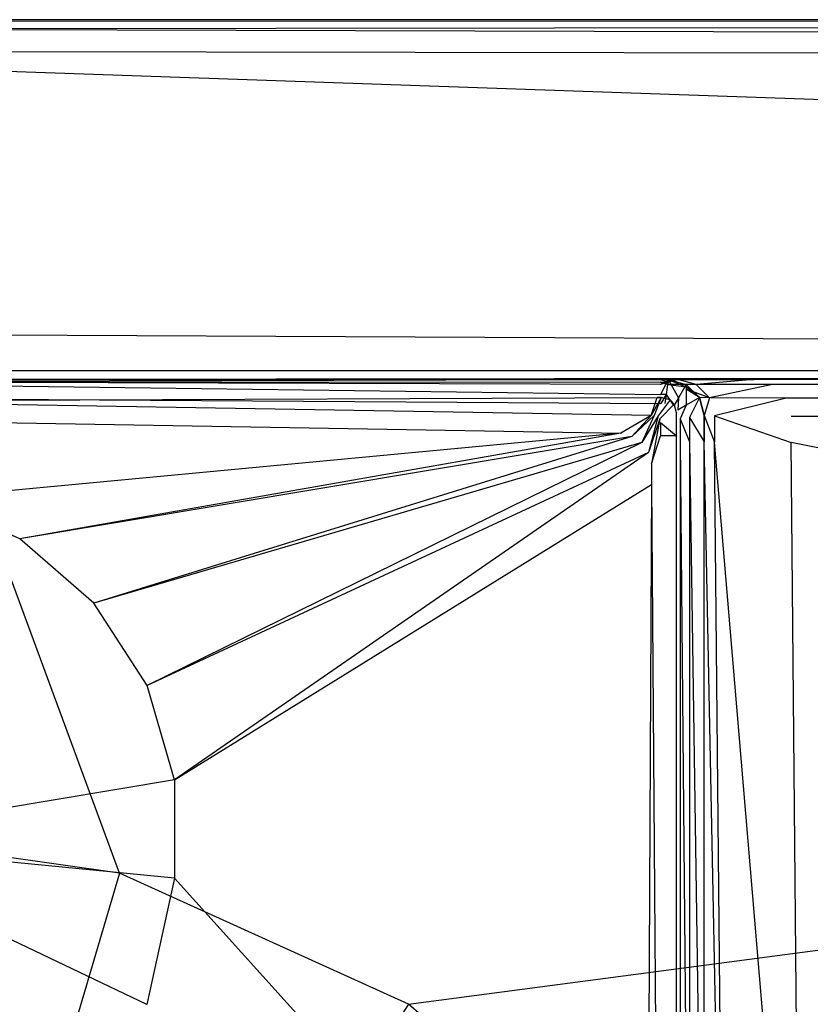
# Model space of a CAD drawing. Extents: x 0 to 1.8, y -0.9 to 0.
# Tile 6 of 8: x 0.92 to 1.01, y -0.11 to 0. Entities that reach past the tile are written whole.
import ezdxf

# ---------------------------------------------------------------- set-up
doc = ezdxf.new("R2010")
doc.units = 0
doc.layers.add('L0_WANNE_N_UDA1890ARA215V___0__', color=7, linetype='CONTINUOUS')
doc.layers.add('L1_ABDCKG_ABLAUF_N_UDA1890ARA21', color=7, linetype='CONTINUOUS')

msp = doc.modelspace()

# ---------------------------------------------------------------- linework, layer by layer
at = {"layer": 'L0_WANNE_N_UDA1890ARA215V___0__', "color": 8}
for points, invisible_edges in [([(0.9, 0, 0.000703), (1.790212, 0), (0.9, 0), (0.9, 0, 0.000703)], 13), ([(1.790212, 0), (0.9, 0, 0.000703), (1.790235, 0, 0.000751), (1.790212, 0)], 14), ([(1.790212, 0), (0.9, -0.000161), (0.9, 0), (1.790212, 0)], 13), ([(0.9, -0.000161), (1.790212, 0), (1.789571, -0.00017), (0.9, -0.000161)], 14), ([(0.9, 0, 0.009683), (1.790235, 0, 0.000751), (0.9, 0, 0.000703), (0.9, 0, 0.009683)], 13), ([(1.790235, 0, 0.000751), (0.9, 0, 0.009683), (1.790528, 0, 0.010344), (1.790235, 0, 0.000751)], 14), ([(0.9, -0.001023, 0.013975), (1.790564, 0, 0.0115), (0.9, 0, 0.0115), (0.9, -0.001023, 0.013975)], 13), ([(1.790564, 0, 0.0115), (0.9, -0.001023, 0.013975), (1.790428, -0.001035, 0.013975), (1.790564, 0, 0.0115)], 14), ([(0.9, 0, 0.0115), (1.790528, 0, 0.010344), (0.9, 0, 0.009683), (0.9, 0, 0.0115)], 13), ([(1.790528, 0, 0.010344), (0.9, 0, 0.0115), (1.790564, 0, 0.0115), (1.790528, 0, 0.010344)], 14), ([(0.9, -0.000161), (0.934876, -0.094674), (0.9, -0.08969), (0.9, -0.000161)], 13), ([(0.934876, -0.094674), (0.9, -0.000161), (1.789571, -0.00017), (0.934876, -0.094674)], 14), ([(1.790105, -0.003494, 0.015), (0.9, -0.001023, 0.013975), (0.9, -0.003494, 0.015), (1.790105, -0.003494, 0.015)], 13), ([(0.9, -0.001023, 0.013975), (1.790105, -0.003494, 0.015), (1.790428, -0.001035, 0.013975), (0.9, -0.001023, 0.013975)], 14), ([(1.789571, -0.00017), (0.966926, -0.109224), (0.934876, -0.094674), (1.789571, -0.00017)], 13), ([(0.966926, -0.109224), (1.789571, -0.00017), (1.793384, -0.000196), (0.966926, -0.109224)], 14), ([(1.793384, -0.000196), (0.993555, -0.13216), (0.966926, -0.109224), (1.793384, -0.000196)], 13), ([(0.993555, -0.13216), (1.793384, -0.000196), (1.796439, -0.001038), (0.993555, -0.13216)], 14), ([(1.796439, -0.001038), (1.012604, -0.161625), (0.993555, -0.13216), (1.796439, -0.001038)], 13), ([(1.788574, -0.00491, 0.015), (0.9, -0.003494, 0.015), (0.9, -0.00491, 0.015), (1.788574, -0.00491, 0.015)], 13), ([(0.9, -0.003494, 0.015), (1.788574, -0.00491, 0.015), (1.790105, -0.003494, 0.015), (0.9, -0.003494, 0.015)], 14), ([(1.756208, -0.034869, 0.015), (0.9, -0.00491, 0.015), (0.9, -0.034869, 0.015), (1.756208, -0.034869, 0.015)], 13), ([(0.9, -0.00491, 0.015), (1.756208, -0.034869, 0.015), (1.788574, -0.00491, 0.015), (0.9, -0.00491, 0.015)], 14), ([(1.750741, -0.03886, 0.015), (0.9, -0.034869, 0.015), (0.9, -0.038963, 0.015), (1.750741, -0.03886, 0.015)], 13), ([(0.9, -0.034869, 0.015), (1.750741, -0.03886, 0.015), (1.756208, -0.034869, 0.015), (0.9, -0.034869, 0.015)], 14), ([(1.750741, -0.03886, 0.015), (0.9, -0.039929, 0.014301), (1.708106, -0.039562, 0.014861), (1.750741, -0.03886, 0.015)], 14), ([(1.750741, -0.03886, 0.015), (0.9, -0.038963, 0.015), (0.9, -0.039929, 0.014301), (1.750741, -0.03886, 0.015)], 14), ([(1.708106, -0.039562, 0.014861), (0.9, -0.039929, 0.012843), (1.66963, -0.039628, 0.01323), (1.708106, -0.039562, 0.014861)], 14), ([(1.708106, -0.039562, 0.014861), (0.9, -0.039929, 0.014301), (0.9, -0.039929, 0.012843), (1.708106, -0.039562, 0.014861)], 14), ([(1.66963, -0.039628, 0.01323), (0.9, -0.039929, 0.007258), (1.004318, -0.039915, 0.00671), (1.66963, -0.039628, 0.01323)], 14), ([(1.66963, -0.039628, 0.01323), (0.9, -0.039929, 0.012843), (0.9, -0.039929, 0.007258), (1.66963, -0.039628, 0.01323)], 14), ([(1.004318, -0.039915, 0.00671), (0.9, -0.039929, 0.006197), (0.995963, -0.039929, 0.005797), (1.004318, -0.039915, 0.00671)], 13), ([(0.9, -0.039929, 0.006197), (1.004318, -0.039915, 0.00671), (0.9, -0.039929, 0.007258), (0.9, -0.039929, 0.006197)], 14), ([(0.9, -0.040328, 0.001492), (0.994909, -0.041576, 0.001841), (0.994906, -0.039929, 0.001492), (0.9, -0.040328, 0.001492)], 14), ([(0.995963, -0.039929, 0.005797), (0.9, -0.040203, 0.004004), (0.994906, -0.04047, 0.00458), (0.995963, -0.039929, 0.005797)], 14), ([(0.9, -0.039929, 0.006197), (0.9, -0.040203, 0.004004), (0.995963, -0.039929, 0.005797), (0.9, -0.039929, 0.006197)], 14), ([(0.9, -0.040265, 0.003046), (0.9, -0.040328, 0.001492), (0.994906, -0.039929, 0.001492), (0.9, -0.040265, 0.003046)], 14), ([(0.994906, -0.040199, 0.003334), (0.9, -0.040265, 0.003046), (0.994906, -0.039929, 0.001492), (0.994906, -0.040199, 0.003334)], 14), ([(0.9, -0.040203, 0.004004), (0.9, -0.040265, 0.003046), (0.994906, -0.040199, 0.003334), (0.9, -0.040203, 0.004004)], 14), ([(0.994906, -0.04047, 0.00458), (0.9, -0.040203, 0.004004), (0.994906, -0.040199, 0.003334), (0.994906, -0.04047, 0.00458)], 14), ([(0.994909, -0.041576, 0.001841), (0.9, -0.040328, 0.001492), (0.9, -0.041975, 0.001841), (0.994909, -0.041576, 0.001841)], 13), ([(0.994909, -0.041576, 0.001841), (0.995731, -0.039929, 0.001492), (0.994906, -0.039929, 0.001492), (0.994909, -0.041576, 0.001841)], 13), ([(0.996823, -0.039929, 0.005149), (0.994906, -0.04047, 0.00458), (0.995731, -0.04047, 0.00458), (0.996823, -0.039929, 0.005149)], 14), ([(0.995963, -0.039929, 0.005797), (0.994906, -0.04047, 0.00458), (0.996823, -0.039929, 0.005149), (0.995963, -0.039929, 0.005797)], 14), ([(0.995731, -0.040199, 0.003334), (0.994906, -0.039929, 0.001492), (0.995731, -0.039929, 0.001492), (0.995731, -0.040199, 0.003334)], 13), ([(0.994906, -0.039929, 0.001492), (0.995731, -0.040199, 0.003334), (0.994906, -0.040199, 0.003334), (0.994906, -0.039929, 0.001492)], 14), ([(0.995731, -0.04047, 0.00458), (0.994906, -0.040199, 0.003334), (0.995731, -0.040199, 0.003334), (0.995731, -0.04047, 0.00458)], 13), ([(0.994906, -0.040199, 0.003334), (0.995731, -0.04047, 0.00458), (0.994906, -0.04047, 0.00458), (0.994906, -0.040199, 0.003334)], 14), ([(0.995731, -0.039929, 0.001492), (0.994909, -0.041576, 0.001841), (0.995513, -0.041576, 0.001841), (0.995731, -0.039929, 0.001492)], 14), ([(0.996882, -0.041941, 0.001841), (0.995731, -0.039929, 0.001492), (0.995513, -0.041576, 0.001841), (0.996882, -0.041941, 0.001841)], 13), ([(0.995731, -0.039929, 0.001492), (0.996882, -0.041941, 0.001841), (0.99774, -0.040464, 0.001492), (0.995731, -0.039929, 0.001492)], 14), ([(0.99774, -0.040734, 0.003346), (0.995731, -0.039929, 0.001492), (0.99774, -0.040464, 0.001492), (0.99774, -0.040734, 0.003346)], 13), ([(0.995731, -0.039929, 0.001492), (0.99774, -0.040734, 0.003346), (0.995731, -0.040199, 0.003334), (0.995731, -0.039929, 0.001492)], 14), ([(0.998848, -0.040468, 0.004761), (0.996823, -0.039929, 0.005149), (0.995731, -0.04047, 0.00458), (0.998848, -0.040468, 0.004761)], 14), ([(0.99774, -0.040734, 0.003346), (0.995731, -0.04047, 0.00458), (0.995731, -0.040199, 0.003334), (0.99774, -0.040734, 0.003346)], 13), ([(0.995963, -0.039929, 0.005797), (1.005259, -0.039929, 0.005528), (1.004318, -0.039915, 0.00671), (0.995963, -0.039929, 0.005797)], 14), ([(1.005259, -0.039929, 0.005528), (0.995963, -0.039929, 0.005797), (0.996823, -0.039929, 0.005149), (1.005259, -0.039929, 0.005528)], 13), ([(0.998848, -0.040468, 0.004761), (1.005259, -0.039929, 0.005528), (0.996823, -0.039929, 0.005149), (0.998848, -0.040468, 0.004761)], 13), ([(1.005259, -0.039929, 0.005528), (0.998848, -0.040468, 0.004761), (1.007319, -0.040478, 0.005156), (1.005259, -0.039929, 0.005528)], 14), ([(1.672175, -0.039929, 0.013113), (1.66963, -0.039628, 0.01323), (1.004318, -0.039915, 0.00671), (1.672175, -0.039929, 0.013113)], 14), ([(1.672175, -0.039929, 0.013113), (1.004318, -0.039915, 0.00671), (1.005259, -0.039929, 0.005528), (1.672175, -0.039929, 0.013113)], 14), ([(1.674955, -0.040669, 0.013045), (1.005259, -0.039929, 0.005528), (1.007319, -0.040478, 0.005156), (1.674955, -0.040669, 0.013045)], 14), ([(1.674955, -0.040669, 0.013045), (1.672175, -0.039929, 0.013113), (1.005259, -0.039929, 0.005528), (1.674955, -0.040669, 0.013045)], 14), ([(0.998848, -0.040468, 0.004761), (0.995731, -0.04047, 0.00458), (0.99774, -0.041005, 0.004597), (0.998848, -0.040468, 0.004761)], 14), ([(0.995731, -0.04047, 0.00458), (0.99774, -0.040734, 0.003346), (0.99774, -0.041005, 0.004597), (0.995731, -0.04047, 0.00458)], 14), ([(0.997724, -0.042778, 0.001841), (0.99774, -0.040464, 0.001492), (0.996882, -0.041941, 0.001841), (0.997724, -0.042778, 0.001841)], 13), ([(0.99774, -0.040464, 0.001492), (0.997724, -0.042778, 0.001841), (0.99921, -0.041925, 0.001492), (0.99774, -0.040464, 0.001492)], 14), ([(0.99921, -0.041925, 0.003365), (0.99774, -0.040464, 0.001492), (0.99921, -0.041925, 0.001492), (0.99921, -0.041925, 0.003365)], 14), ([(0.99921, -0.041925, 0.003365), (0.99774, -0.040734, 0.003346), (0.99774, -0.040464, 0.001492), (0.99921, -0.041925, 0.003365)], 14), ([(1.00033, -0.041941, 0.00478), (0.998848, -0.040468, 0.004761), (0.99774, -0.041005, 0.004597), (1.00033, -0.041941, 0.00478)], 14), ([(0.99921, -0.041925, 0.004616), (0.99774, -0.040734, 0.003346), (0.99921, -0.041925, 0.003365), (0.99921, -0.041925, 0.004616)], 14), ([(0.99921, -0.041925, 0.004616), (0.99774, -0.041005, 0.004597), (0.99774, -0.040734, 0.003346), (0.99921, -0.041925, 0.004616)], 14), ([(1.00033, -0.041941, 0.00478), (0.99774, -0.041005, 0.004597), (0.99921, -0.041925, 0.004616), (1.00033, -0.041941, 0.00478)], 14), ([(1.00033, -0.041941, 0.00478), (1.007319, -0.040478, 0.005156), (0.998848, -0.040468, 0.004761), (1.00033, -0.041941, 0.00478)], 13), ([(1.007319, -0.040478, 0.005156), (1.00033, -0.041941, 0.00478), (1.008827, -0.041977, 0.005174), (1.007319, -0.040478, 0.005156)], 14), ([(1.008827, -0.041977, 0.005174), (1.674955, -0.040669, 0.013045), (1.007319, -0.040478, 0.005156), (1.008827, -0.041977, 0.005174)], 13), ([(1.674955, -0.040669, 0.013045), (1.008827, -0.041977, 0.005174), (1.676989, -0.042692, 0.013049), (1.674955, -0.040669, 0.013045)], 14), ([(0.9, -0.041975, 0.001841), (0.994912, -0.042585, 0.002769), (0.994909, -0.041576, 0.001841), (0.9, -0.041975, 0.001841)], 14), ([(0.994912, -0.042585, 0.002769), (0.9, -0.041975, 0.001841), (0.9, -0.042984, 0.002769), (0.994912, -0.042585, 0.002769)], 13), ([(0.994912, -0.042585, 0.002769), (0.995513, -0.041576, 0.001841), (0.994909, -0.041576, 0.001841), (0.994912, -0.042585, 0.002769)], 13), ([(0.995513, -0.041576, 0.001841), (0.994912, -0.042585, 0.002769), (0.995379, -0.042585, 0.002769), (0.995513, -0.041576, 0.001841)], 14), ([(0.996356, -0.042845, 0.002769), (0.995513, -0.041576, 0.001841), (0.995379, -0.042585, 0.002769), (0.996356, -0.042845, 0.002769)], 13), ([(0.995513, -0.041576, 0.001841), (0.996356, -0.042845, 0.002769), (0.996882, -0.041941, 0.001841), (0.995513, -0.041576, 0.001841)], 14), ([(0.996814, -0.0433, 0.002769), (0.996882, -0.041941, 0.001841), (0.996356, -0.042845, 0.002769), (0.996814, -0.0433, 0.002769)], 13), ([(0.996882, -0.041941, 0.001841), (0.996814, -0.0433, 0.002769), (0.997724, -0.042778, 0.001841), (0.996882, -0.041941, 0.001841)], 14), ([(0.998091, -0.044139, 0.001841), (0.99921, -0.041925, 0.001492), (0.997724, -0.042778, 0.001841), (0.998091, -0.044139, 0.001841)], 13), ([(0.99921, -0.041925, 0.001492), (0.998091, -0.044139, 0.001841), (0.999748, -0.043922, 0.001492), (0.99921, -0.041925, 0.001492)], 14), ([(0.999748, -0.043922, 0.003387), (0.99921, -0.041925, 0.001492), (0.999748, -0.043922, 0.001492), (0.999748, -0.043922, 0.003387)], 13), ([(0.99921, -0.041925, 0.001492), (0.999748, -0.043922, 0.003387), (0.99921, -0.041925, 0.003365), (0.99921, -0.041925, 0.001492)], 14), ([(0.999748, -0.043922, 0.004633), (1.00033, -0.041941, 0.00478), (0.99921, -0.041925, 0.004616), (0.999748, -0.043922, 0.004633)], 13), ([(0.99921, -0.041925, 0.004616), (0.999748, -0.043922, 0.003387), (0.999748, -0.043922, 0.004633), (0.99921, -0.041925, 0.004616)], 13), ([(0.999748, -0.043922, 0.003387), (0.99921, -0.041925, 0.004616), (0.99921, -0.041925, 0.003365), (0.999748, -0.043922, 0.003387)], 14), ([(1.00033, -0.041941, 0.00478), (0.999748, -0.043922, 0.004633), (1.000872, -0.043953, 0.004797), (1.00033, -0.041941, 0.00478)], 14), ([(1.000872, -0.043953, 0.004797), (1.008827, -0.041977, 0.005174), (1.00033, -0.041941, 0.00478), (1.000872, -0.043953, 0.004797)], 13), ([(1.008827, -0.041977, 0.005174), (1.000872, -0.043953, 0.004797), (1.009379, -0.044025, 0.00519), (1.008827, -0.041977, 0.005174)], 14), ([(1.009379, -0.044025, 0.00519), (1.676989, -0.042692, 0.013049), (1.008827, -0.041977, 0.005174), (1.009379, -0.044025, 0.00519)], 13), ([(0.997076, -0.044272, 0.002769), (0.997724, -0.042778, 0.001841), (0.996814, -0.0433, 0.002769), (0.997076, -0.044272, 0.002769)], 13), ([(0.997724, -0.042778, 0.001841), (0.997076, -0.044272, 0.002769), (0.998091, -0.044139, 0.001841), (0.997724, -0.042778, 0.001841)], 14), ([(1.676989, -0.042692, 0.013049), (1.009379, -0.044025, 0.00519), (1.677734, -0.045455, 0.013053), (1.676989, -0.042692, 0.013049)], 14), ([(0.997076, -0.044272, 0.002769), (0.998091, -0.04682, 0.001841), (0.998091, -0.044139, 0.001841), (0.997076, -0.044272, 0.002769)], 14), ([(0.998091, -0.04682, 0.001841), (0.997076, -0.044272, 0.002769), (0.997076, -0.04682, 0.002769), (0.998091, -0.04682, 0.001841)], 13), ([(0.998091, -0.044139, 0.001841), (0.999748, -0.04682, 0.001492), (0.999748, -0.043922, 0.001492), (0.998091, -0.044139, 0.001841)], 14), ([(0.999748, -0.04682, 0.001492), (0.998091, -0.044139, 0.001841), (0.998091, -0.04682, 0.001841), (0.999748, -0.04682, 0.001492)], 13), ([(0.999748, -0.04682, 0.004672), (0.999748, -0.043922, 0.003387), (0.999748, -0.04682, 0.003426), (0.999748, -0.04682, 0.004672)], 13), ([(0.999748, -0.043922, 0.003387), (0.999748, -0.04682, 0.004672), (0.999748, -0.043922, 0.004633), (0.999748, -0.043922, 0.003387)], 14), ([(1.000872, -0.046851, 0.004835), (0.999748, -0.043922, 0.004633), (0.999748, -0.04682, 0.004672), (1.000872, -0.046851, 0.004835)], 13), ([(0.999748, -0.043922, 0.004633), (1.000872, -0.046851, 0.004835), (1.000872, -0.043953, 0.004797), (0.999748, -0.043922, 0.004633)], 14), ([(0.999748, -0.043922, 0.003387), (0.999748, -0.04682, 0.001492), (0.999748, -0.04682, 0.003426), (0.999748, -0.043922, 0.003387)], 13), ([(0.999748, -0.04682, 0.001492), (0.999748, -0.043922, 0.003387), (0.999748, -0.043922, 0.001492), (0.999748, -0.04682, 0.001492)], 14), ([(1.009379, -0.04692, 0.005227), (1.000872, -0.043953, 0.004797), (1.000872, -0.046851, 0.004835), (1.009379, -0.04692, 0.005227)], 13), ([(1.000872, -0.043953, 0.004797), (1.009379, -0.04692, 0.005227), (1.009379, -0.044025, 0.00519), (1.000872, -0.043953, 0.004797)], 14), ([(1.677734, -0.048312, 0.013062), (1.009379, -0.044025, 0.00519), (1.009379, -0.04692, 0.005227), (1.677734, -0.048312, 0.013062)], 14), ([(1.677734, -0.045455, 0.013053), (1.009379, -0.044025, 0.00519), (1.677734, -0.048312, 0.013062), (1.677734, -0.045455, 0.013053)], 14), ([(0.998091, -0.15855, 0.001841), (0.997076, -0.04682, 0.002769), (0.997076, -0.158417, 0.002769), (0.998091, -0.15855, 0.001841)], 13), ([(0.997076, -0.04682, 0.002769), (0.998091, -0.15855, 0.001841), (0.998091, -0.04682, 0.001841), (0.997076, -0.04682, 0.002769)], 14), ([(0.999748, -0.158767, 0.001492), (0.998091, -0.04682, 0.001841), (0.998091, -0.15855, 0.001841), (0.999748, -0.158767, 0.001492)], 13), ([(0.998091, -0.04682, 0.001841), (0.999748, -0.158767, 0.001492), (0.999748, -0.04682, 0.001492), (0.998091, -0.04682, 0.001841)], 14), ([(0.999748, -0.04682, 0.004672), (0.999748, -0.158767, 0.004929), (0.999748, -0.158767, 0.006175), (0.999748, -0.04682, 0.004672)], 13), ([(0.999748, -0.158767, 0.004929), (0.999748, -0.04682, 0.004672), (0.999748, -0.04682, 0.003426), (0.999748, -0.158767, 0.004929)], 14), ([(1.001947, -0.158552, 0.006256), (0.999748, -0.04682, 0.004672), (0.999748, -0.158767, 0.006175), (1.001947, -0.158552, 0.006256)], 14), ([(1.001947, -0.158552, 0.006256), (1.000872, -0.046851, 0.004835), (0.999748, -0.04682, 0.004672), (1.001947, -0.158552, 0.006256)], 14), ([(0.999748, -0.04682, 0.003426), (0.999748, -0.158767, 0.001492), (0.999748, -0.158767, 0.004929), (0.999748, -0.04682, 0.003426)], 13), ([(0.999748, -0.158767, 0.001492), (0.999748, -0.04682, 0.003426), (0.999748, -0.04682, 0.001492), (0.999748, -0.158767, 0.001492)], 14), ([(1.010412, -0.159456, 0.006596), (1.000872, -0.046851, 0.004835), (1.001947, -0.158552, 0.006256), (1.010412, -0.159456, 0.006596)], 14), ([(1.010412, -0.159456, 0.006596), (1.009379, -0.04692, 0.005227), (1.000872, -0.046851, 0.004835), (1.010412, -0.159456, 0.006596)], 14), ([(1.677928, -0.177515, 0.0134), (1.009379, -0.04692, 0.005227), (1.010412, -0.159456, 0.006596), (1.677928, -0.177515, 0.0134)], 14), ([(1.677928, -0.177515, 0.0134), (1.677734, -0.048312, 0.013062), (1.009379, -0.04692, 0.005227), (1.677928, -0.177515, 0.0134)], 14), ([(0.934876, -0.094674), (0.9, -0.212743), (0.9, -0.08969), (0.934876, -0.094674)], 14), ([(0.966926, -0.109224), (0.9, -0.212743), (0.934876, -0.094674), (0.966926, -0.109224)], 14), ([(0.993555, -0.13216), (0.9, -0.212743), (0.966926, -0.109224), (0.993555, -0.13216)], 14)]:
    msp.add_3dface(points, dxfattribs=dict(at, invisible_edges=invisible_edges))
at = {"layer": 'L1_ABDCKG_ABLAUF_N_UDA1890ARA21', "color": 8}
for points, invisible_edges in [([(0.994513, -0.041951, 0.002769), (0.9, -0.042324, 0.004604), (0.994512, -0.041925, 0.004604), (0.994513, -0.041951, 0.002769)], 14), ([(0.9, -0.042324, 0.004604), (0.993861, -0.043904, 0.006604), (0.994512, -0.041925, 0.004604), (0.9, -0.042324, 0.004604)], 13), ([(0.9, -0.042324, 0.004604), (0.994513, -0.041951, 0.002769), (0.9, -0.04235, 0.002769), (0.9, -0.042324, 0.004604)], 13), ([(0.993861, -0.043904, 0.006604), (0.9, -0.042324, 0.004604), (0.9, -0.044303, 0.006604), (0.993861, -0.043904, 0.006604)], 14), ([(0.993861, -0.043904, 0.006604), (0.994978, -0.041925, 0.004604), (0.994512, -0.041925, 0.004604), (0.993861, -0.043904, 0.006604)], 13), ([(0.994978, -0.041925, 0.004604), (0.993861, -0.043904, 0.006604), (0.994206, -0.043904, 0.006604), (0.994978, -0.041925, 0.004604)], 14), ([(0.994978, -0.041925, 0.004604), (0.994206, -0.043904, 0.006604), (0.994621, -0.043958, 0.006604), (0.994978, -0.041925, 0.004604)], 14), ([(0.994512, -0.041925, 0.004604), (0.994979, -0.041951, 0.002769), (0.994513, -0.041951, 0.002769), (0.994512, -0.041925, 0.004604)], 13), ([(0.994979, -0.041951, 0.002769), (0.994512, -0.041925, 0.004604), (0.994978, -0.041925, 0.004604), (0.994979, -0.041951, 0.002769)], 14), ([(0.995951, -0.042185, 0.004604), (0.994978, -0.041925, 0.004604), (0.994621, -0.043958, 0.006604), (0.995951, -0.042185, 0.004604)], 14), ([(0.995951, -0.042185, 0.004604), (0.994621, -0.043958, 0.006604), (0.994826, -0.044289, 0.006604), (0.995951, -0.042185, 0.004604)], 14), ([(0.996407, -0.042641, 0.004604), (0.995951, -0.042185, 0.004604), (0.994826, -0.044289, 0.006604), (0.996407, -0.042641, 0.004604)], 14), ([(0.995951, -0.042185, 0.004604), (0.994979, -0.041951, 0.002769), (0.994978, -0.041925, 0.004604), (0.995951, -0.042185, 0.004604)], 14), ([(0.994979, -0.041951, 0.002769), (0.995951, -0.042185, 0.004604), (0.995952, -0.042211, 0.002769), (0.994979, -0.041951, 0.002769)], 13), ([(0.995951, -0.042185, 0.004604), (0.996408, -0.042667, 0.002769), (0.995952, -0.042211, 0.002769), (0.995951, -0.042185, 0.004604)], 13), ([(0.996408, -0.042667, 0.002769), (0.995951, -0.042185, 0.004604), (0.996407, -0.042641, 0.004604), (0.996408, -0.042667, 0.002769)], 14), ([(0.996407, -0.042641, 0.004604), (0.994826, -0.044289, 0.006604), (0.994883, -0.044692, 0.006604), (0.996407, -0.042641, 0.004604)], 14), ([(0.996667, -0.043614, 0.004604), (0.996407, -0.042641, 0.004604), (0.994883, -0.044692, 0.006604), (0.996667, -0.043614, 0.004604)], 14), ([(0.994883, -0.044692, 0.006604), (0.996667, -0.046146, 0.004604), (0.996667, -0.043614, 0.004604), (0.994883, -0.044692, 0.006604)], 14), ([(0.996667, -0.043614, 0.004604), (0.996408, -0.042667, 0.002769), (0.996407, -0.042641, 0.004604), (0.996667, -0.043614, 0.004604)], 14), ([(0.996408, -0.042667, 0.002769), (0.996667, -0.043614, 0.004604), (0.996668, -0.04364, 0.002769), (0.996408, -0.042667, 0.002769)], 13), ([(0.996667, -0.046146, 0.004604), (0.996668, -0.04364, 0.002769), (0.996667, -0.043614, 0.004604), (0.996667, -0.046146, 0.004604)], 14), ([(0.996668, -0.04364, 0.002769), (0.996667, -0.046146, 0.004604), (0.996668, -0.046193, 0.002769), (0.996668, -0.04364, 0.002769)], 13), ([(0.9, -0.044303, 0.006604), (0.990483, -0.045852, 0.006604), (0.993861, -0.043904, 0.006604), (0.9, -0.044303, 0.006604)], 14), ([(0.990483, -0.045852, 0.006604), (0.9, -0.044303, 0.006604), (0.9, -0.046084, 0.006604), (0.990483, -0.045852, 0.006604)], 13), ([(0.991703, -0.046243, 0.006604), (0.993861, -0.043904, 0.006604), (0.990483, -0.045852, 0.006604), (0.991703, -0.046243, 0.006604)], 13), ([(0.993861, -0.043904, 0.006604), (0.991703, -0.046243, 0.006604), (0.994206, -0.043904, 0.006604), (0.993861, -0.043904, 0.006604)], 14), ([(0.992839, -0.046908, 0.006604), (0.994206, -0.043904, 0.006604), (0.991703, -0.046243, 0.006604), (0.992839, -0.046908, 0.006604)], 13), ([(0.994206, -0.043904, 0.006604), (0.992839, -0.046908, 0.006604), (0.994621, -0.043958, 0.006604), (0.994206, -0.043904, 0.006604)], 14), ([(0.993565, -0.048004, 0.006604), (0.994621, -0.043958, 0.006604), (0.992839, -0.046908, 0.006604), (0.993565, -0.048004, 0.006604)], 13), ([(0.994621, -0.043958, 0.006604), (0.993565, -0.048004, 0.006604), (0.994826, -0.044289, 0.006604), (0.994621, -0.043958, 0.006604)], 14), ([(0.993894, -0.049276, 0.006604), (0.994826, -0.044289, 0.006604), (0.993565, -0.048004, 0.006604), (0.993894, -0.049276, 0.006604)], 13), ([(0.994826, -0.044289, 0.006604), (0.993894, -0.049276, 0.006604), (0.994883, -0.044692, 0.006604), (0.994826, -0.044289, 0.006604)], 14), ([(0.993894, -0.049276, 0.006604), (0.994878, -0.046146, 0.006604), (0.994883, -0.044692, 0.006604), (0.993894, -0.049276, 0.006604)], 14), ([(0.996667, -0.046146, 0.004604), (0.994883, -0.044692, 0.006604), (0.994878, -0.046146, 0.006604), (0.996667, -0.046146, 0.004604)], 13), ([(0.9, -0.046084, 0.006604), (0.913924, -0.053088, 0.006604), (0.990483, -0.045852, 0.006604), (0.9, -0.046084, 0.006604)], 14), ([(0.923824, -0.057604, 0.006604), (0.990483, -0.045852, 0.006604), (0.913924, -0.053088, 0.006604), (0.923824, -0.057604, 0.006604)], 13), ([(0.990483, -0.045852, 0.006604), (0.923824, -0.057604, 0.006604), (0.991703, -0.046243, 0.006604), (0.990483, -0.045852, 0.006604)], 14), ([(0.932053, -0.064723, 0.006604), (0.991703, -0.046243, 0.006604), (0.923824, -0.057604, 0.006604), (0.932053, -0.064723, 0.006604)], 13), ([(0.991703, -0.046243, 0.006604), (0.932053, -0.064723, 0.006604), (0.992839, -0.046908, 0.006604), (0.991703, -0.046243, 0.006604)], 14), ([(0.937937, -0.073878, 0.006604), (0.992839, -0.046908, 0.006604), (0.932053, -0.064723, 0.006604), (0.937937, -0.073878, 0.006604)], 13), ([(0.992839, -0.046908, 0.006604), (0.937937, -0.073878, 0.006604), (0.993565, -0.048004, 0.006604), (0.992839, -0.046908, 0.006604)], 14), ([(0.99389, -0.05155, 0.006604), (0.994667, -0.156232, 0.006604), (0.994878, -0.046146, 0.006604), (0.99389, -0.05155, 0.006604)], 14), ([(0.994878, -0.046146, 0.006604), (0.993894, -0.049276, 0.006604), (0.99389, -0.05155, 0.006604), (0.994878, -0.046146, 0.006604)], 13), ([(0.996667, -0.046146, 0.004604), (0.994878, -0.046146, 0.006604), (0.994667, -0.156232, 0.006604), (0.996667, -0.046146, 0.004604)], 14), ([(0.996668, -0.157974, 0.004604), (0.996667, -0.046146, 0.004604), (0.994667, -0.156232, 0.006604), (0.996668, -0.157974, 0.004604)], 14), ([(0.996668, -0.157974, 0.004604), (0.996668, -0.046193, 0.002769), (0.996667, -0.046146, 0.004604), (0.996668, -0.157974, 0.004604)], 14), ([(0.996668, -0.046193, 0.002769), (0.996668, -0.157974, 0.004604), (0.996668, -0.157989, 0.002769), (0.996668, -0.046193, 0.002769)], 13), ([(0.941002, -0.08432, 0.006604), (0.993565, -0.048004, 0.006604), (0.937937, -0.073878, 0.006604), (0.941002, -0.08432, 0.006604)], 13), ([(0.993565, -0.048004, 0.006604), (0.941002, -0.08432, 0.006604), (0.993894, -0.049276, 0.006604), (0.993565, -0.048004, 0.006604)], 14), ([(0.941002, -0.08432, 0.006604), (0.99389, -0.05155, 0.006604), (0.993894, -0.049276, 0.006604), (0.941002, -0.08432, 0.006604)], 14), ([(0.941002, -0.095236, 0.006604), (0.993412, -0.153315, 0.006604), (0.99389, -0.05155, 0.006604), (0.941002, -0.095236, 0.006604)], 14), ([(0.99389, -0.05155, 0.006604), (0.941002, -0.08432, 0.006604), (0.941002, -0.095236, 0.006604), (0.99389, -0.05155, 0.006604)], 13), ([(0.994667, -0.156232, 0.006604), (0.99389, -0.05155, 0.006604), (0.993412, -0.153315, 0.006604), (0.994667, -0.156232, 0.006604)], 13), ([(0.923824, -0.057604, 0.006604), (0.913924, -0.053088, 0.006604), (0.9, -0.091221, 0.006604), (0.923824, -0.057604, 0.006604)], 14), ([(0.932053, -0.064723, 0.006604), (0.923824, -0.057604, 0.006604), (0.9, -0.091221, 0.006604), (0.932053, -0.064723, 0.006604)], 14), ([(0.937937, -0.073878, 0.006604), (0.932053, -0.064723, 0.006604), (0.9, -0.091221, 0.006604), (0.937937, -0.073878, 0.006604)], 14), ([(0.941002, -0.08432, 0.006604), (0.937937, -0.073878, 0.006604), (0.9, -0.091221, 0.006604), (0.941002, -0.08432, 0.006604)], 14), ([(0.941002, -0.08432, 0.006604), (0.9, -0.091221, 0.006604), (0.941002, -0.095236, 0.006604), (0.941002, -0.08432, 0.006604)], 14), ([(0.941002, -0.095236, 0.006604), (0.9, -0.091221, 0.006604), (0.937932, -0.10923, 0.006604), (0.941002, -0.095236, 0.006604)], 14), ([(0.937932, -0.10923, 0.006604), (0.9, -0.091221, 0.006604), (0.932053, -0.118414, 0.006604), (0.937932, -0.10923, 0.006604)], 14), ([(0.932053, -0.118414, 0.006604), (0.9, -0.091221, 0.006604), (0.923805, -0.125552, 0.006604), (0.932053, -0.118414, 0.006604)], 14), ([(0.993412, -0.153315, 0.006604), (0.941002, -0.095236, 0.006604), (0.937932, -0.10923, 0.006604), (0.993412, -0.153315, 0.006604)], 13)]:
    msp.add_3dface(points, dxfattribs=dict(at, invisible_edges=invisible_edges))

doc.saveas('drawing.dxf')
